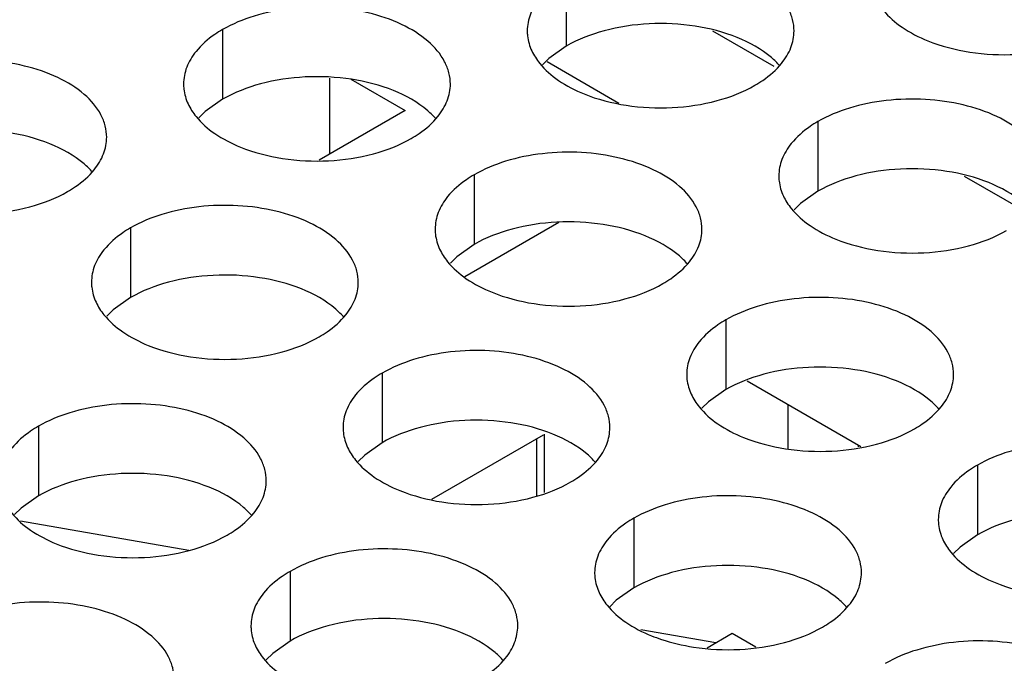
# Model space of a CAD drawing. Header units: inches. Extents: x 0 to 34, y 0 to 22.
# Tile 96 of 155: x 17.826 to 18.011, y 19.12 to 19.241. Entities that reach past the tile are written whole.
import ezdxf

# ---------------------------------------------------------------- set-up
doc = ezdxf.new("R2010")
doc.units = ezdxf.units.IN
doc.header["$LTSCALE"] = 1.87
doc.header["$MEASUREMENT"] = 0
doc.layers.get('0').update_dxf_attribs({"linetype": 'CONTINUOUS'})
doc.layers.add('02___PRT_ALL_AXES', color=7, linetype='CONTINUOUS')
doc.layers.add('0_COMPONENTS', color=7, linetype='CONTINUOUS')

msp = doc.modelspace()

# ---------------------------------------------------------------- linework, layer by layer
at = {"color": 7, "linetype": 'CONTINUOUS'}
for p, q in [((17.95623, 19.23904), (17.96768, 19.23243)), ((17.93869, 19.22545), (17.92523, 19.23323)), ((17.88449, 19.21592), (17.88449, 19.23016)), ((17.88846, 19.22996), (17.89863, 19.22409)), ((17.89863, 19.22409), (17.88251, 19.21478)), ((18.00337, 19.21182), (18.01482, 19.20521)), ((17.9098, 19.19298), (17.92743, 19.20316)), ((17.96271, 19.1734), (17.98401, 19.1611)), ((17.90364, 19.15124), (17.92456, 19.16331)), ((17.85807, 19.14162), (17.82654, 19.14714)), ((17.95683, 19.12432), (17.94281, 19.12677)), ((17.95521, 19.12339), (17.95991, 19.1261)), ((17.95991, 19.1261), (17.96433, 19.12355))]:
    msp.add_line(p, q, dxfattribs=at)
at = {"layer": '02___PRT_ALL_AXES', "color": 7, "linetype": 'CONTINUOUS'}
for p, q in [((17.92882, 19.24925), (17.92882, 19.23618)), ((17.86442, 19.23928), (17.86442, 19.22622)), ((17.92882, 19.23618), (17.92556, 19.23387)), ((17.92556, 19.23387), (17.92435, 19.23267)), ((17.86442, 19.22622), (17.86117, 19.2239)), ((17.86117, 19.2239), (17.85996, 19.22271)), ((17.97596, 19.22203), (17.97596, 19.20896)), ((17.91156, 19.21206), (17.91156, 19.199)), ((17.97596, 19.20896), (17.9727, 19.20665)), ((17.9727, 19.20665), (17.97149, 19.20546)), ((17.84717, 19.2021), (17.84717, 19.18904)), ((17.91156, 19.199), (17.90831, 19.19668)), ((17.90831, 19.19668), (17.9071, 19.19549)), ((17.84717, 19.18904), (17.84391, 19.18672)), ((17.84391, 19.18672), (17.8427, 19.18553)), ((17.9587, 19.18485), (17.9587, 19.17178)), ((17.89431, 19.17488), (17.89431, 19.16182)), ((17.9587, 19.17178), (17.95545, 19.16947)), ((17.95545, 19.16947), (17.95424, 19.16828)), ((17.82991, 19.16492), (17.82991, 19.15186)), ((17.89431, 19.16182), (17.89105, 19.1595)), ((17.89105, 19.1595), (17.88984, 19.15831)), ((18.00584, 19.15763), (18.00584, 19.14456)), ((17.82991, 19.15186), (17.82666, 19.14954)), ((17.82666, 19.14954), (17.82545, 19.14835)), ((17.94145, 19.14766), (17.94145, 19.1346)), ((18.00584, 19.14456), (18.00259, 19.14225)), ((18.00259, 19.14225), (18.00138, 19.14106)), ((17.87705, 19.1377), (17.87705, 19.12464)), ((17.94145, 19.1346), (17.93819, 19.13228)), ((17.93819, 19.13228), (17.93698, 19.13109)), ((17.87705, 19.12464), (17.8738, 19.12232)), ((17.8738, 19.12232), (17.87259, 19.12113))]:
    msp.add_line(p, q, dxfattribs=at)
at = {"layer": '02___PRT_ALL_AXES', "color": 3, "linetype": 'CONTINUOUS'}
msp.add_arc((17.95912, 19.16562), 0.0426, 261.2739, 272.9424, dxfattribs=at)
for points, knots in [([(17.97149, 19.23903), (17.97149, 19.23974), (17.9713, 19.2412), (17.97015, 19.24411), (17.96723, 19.24747), (17.96221, 19.25052), (17.95594, 19.25262), (17.94892, 19.25361), (17.94169, 19.25341), (17.93486, 19.25204), (17.93067, 19.25031), (17.92882, 19.24925)], [0, 0, 0, 0, 0.042883, 0.087524, 0.186914, 0.304219, 0.43794, 0.582356, 0.729558, 0.871282, 1, 1, 1, 1]), ([(17.92384, 19.24514), (17.92311, 19.24424), (17.92194, 19.24233), (17.9215, 19.24011), (17.92149, 19.23905)], [0, 0, 0, 0, 0.520681, 1, 1, 1, 1]), ([(17.98674, 19.24526), (17.98713, 19.24442), (17.98851, 19.24229), (17.99182, 19.23941), (17.99487, 19.23786), (17.99655, 19.23718)], [0, 0, 0, 0, 0.215502, 0.580331, 1, 1, 1, 1]), ([(17.9071, 19.22907), (17.9071, 19.22978), (17.90691, 19.23124), (17.90576, 19.23415), (17.90284, 19.23751), (17.89781, 19.24056), (17.89155, 19.24266), (17.88452, 19.24364), (17.87729, 19.24345), (17.87046, 19.24208), (17.86627, 19.24035), (17.86442, 19.23928)], [0, 0, 0, 0, 0.042883, 0.087524, 0.186914, 0.304219, 0.43794, 0.582356, 0.729558, 0.871282, 1, 1, 1, 1]), ([(17.86442, 19.23928), (17.86392, 19.23899), (17.86209, 19.23785), (17.86043, 19.2364), (17.85944, 19.23518)], [0, 0, 0, 0, 0.268123, 1, 1, 1, 1]), ([(17.92149, 19.23905), (17.92149, 19.23873), (17.92157, 19.23745), (17.92194, 19.23618), (17.92235, 19.2353)], [0, 0, 0, 0, 0.245663, 1, 1, 1, 1]), ([(17.96915, 19.23294), (17.96987, 19.23383), (17.97105, 19.23575), (17.97149, 19.23797), (17.97149, 19.23903)], [0, 0, 0, 0, 0.520681, 1, 1, 1, 1]), ([(17.99655, 19.23718), (17.99907, 19.23616), (18.00455, 19.23475), (18.01302, 19.23434), (18.02126, 19.23556), (18.02635, 19.23752), (18.02857, 19.23879)], [0, 0, 0, 0, 0.247189, 0.509885, 0.767301, 1, 1, 1, 1]), ([(17.85944, 19.23518), (17.85872, 19.23428), (17.85754, 19.23237), (17.8571, 19.23014), (17.8571, 19.22909)], [0, 0, 0, 0, 0.520681, 1, 1, 1, 1]), ([(17.92235, 19.2353), (17.92274, 19.23446), (17.92412, 19.23233), (17.92743, 19.22945), (17.93047, 19.22789), (17.93215, 19.22721)], [0, 0, 0, 0, 0.215502, 0.580331, 1, 1, 1, 1]), ([(17.8427, 19.2191), (17.8427, 19.21982), (17.84251, 19.22127), (17.84136, 19.22419), (17.83844, 19.22755), (17.83342, 19.2306), (17.82715, 19.2327), (17.82012, 19.23368), (17.8129, 19.23349), (17.80607, 19.23212), (17.80188, 19.23039), (17.80003, 19.22932)], [0, 0, 0, 0, 0.042883, 0.087524, 0.186914, 0.304219, 0.43794, 0.582356, 0.729558, 0.871282, 1, 1, 1, 1]), ([(17.96417, 19.22883), (17.96467, 19.22912), (17.9665, 19.23027), (17.96816, 19.23171), (17.96915, 19.23294)], [0, 0, 0, 0, 0.268123, 1, 1, 1, 1]), ([(17.8571, 19.22909), (17.8571, 19.22877), (17.85717, 19.22748), (17.85754, 19.22622), (17.85795, 19.22534)], [0, 0, 0, 0, 0.245663, 1, 1, 1, 1]), ([(17.90476, 19.22298), (17.90548, 19.22387), (17.90665, 19.22579), (17.9071, 19.22801), (17.9071, 19.22907)], [0, 0, 0, 0, 0.520681, 1, 1, 1, 1]), ([(17.93215, 19.22721), (17.93467, 19.2262), (17.94016, 19.22478), (17.94863, 19.22438), (17.95686, 19.22559), (17.96196, 19.22755), (17.96417, 19.22883)], [0, 0, 0, 0, 0.247189, 0.509885, 0.767301, 1, 1, 1, 1]), ([(18.01863, 19.21181), (18.01863, 19.21252), (18.01845, 19.21398), (18.01729, 19.21689), (18.01437, 19.22025), (18.00935, 19.2233), (18.00308, 19.2254), (17.99606, 19.22639), (17.98883, 19.22619), (17.982, 19.22482), (17.97781, 19.2231), (17.97596, 19.22203)], [0, 0, 0, 0, 0.042883, 0.087524, 0.186914, 0.304219, 0.43794, 0.582356, 0.729558, 0.871282, 1, 1, 1, 1]), ([(17.85795, 19.22534), (17.85834, 19.22449), (17.85972, 19.22236), (17.86303, 19.21949), (17.86608, 19.21793), (17.86776, 19.21725)], [0, 0, 0, 0, 0.215502, 0.580331, 1, 1, 1, 1]), ([(17.89978, 19.21887), (17.90028, 19.21916), (17.9021, 19.22031), (17.90376, 19.22175), (17.90476, 19.22298)], [0, 0, 0, 0, 0.268123, 1, 1, 1, 1]), ([(17.97596, 19.22203), (17.97546, 19.22174), (17.97363, 19.22059), (17.97197, 19.21915), (17.97098, 19.21792)], [0, 0, 0, 0, 0.268123, 1, 1, 1, 1]), ([(17.84036, 19.21301), (17.84108, 19.21391), (17.84226, 19.21582), (17.8427, 19.21805), (17.8427, 19.2191)], [0, 0, 0, 0, 0.520681, 1, 1, 1, 1]), ([(17.86776, 19.21725), (17.87028, 19.21623), (17.87576, 19.21482), (17.88423, 19.21441), (17.89247, 19.21563), (17.89756, 19.21759), (17.89978, 19.21887)], [0, 0, 0, 0, 0.247189, 0.509885, 0.767301, 1, 1, 1, 1]), ([(17.97098, 19.21792), (17.97025, 19.21703), (17.96908, 19.21511), (17.96864, 19.21289), (17.96864, 19.21183)], [0, 0, 0, 0, 0.520681, 1, 1, 1, 1]), ([(17.95424, 19.20185), (17.95424, 19.20256), (17.95405, 19.20402), (17.9529, 19.20693), (17.94998, 19.21029), (17.94495, 19.21334), (17.93869, 19.21544), (17.93166, 19.21643), (17.92443, 19.21623), (17.9176, 19.21486), (17.91341, 19.21313), (17.91156, 19.21206)], [0, 0, 0, 0, 0.042883, 0.087524, 0.186914, 0.304219, 0.43794, 0.582356, 0.729558, 0.871282, 1, 1, 1, 1]), ([(17.83538, 19.20891), (17.83588, 19.2092), (17.83771, 19.21034), (17.83937, 19.21178), (17.84036, 19.21301)], [0, 0, 0, 0, 0.268123, 1, 1, 1, 1]), ([(17.91156, 19.21206), (17.91106, 19.21177), (17.90923, 19.21063), (17.90757, 19.20919), (17.90658, 19.20796)], [0, 0, 0, 0, 0.268123, 1, 1, 1, 1]), ([(17.96864, 19.21183), (17.96864, 19.21151), (17.96871, 19.21023), (17.96908, 19.20896), (17.96949, 19.20808)], [0, 0, 0, 0, 0.245663, 1, 1, 1, 1]), ([(17.80336, 19.20729), (17.80588, 19.20627), (17.81137, 19.20486), (17.81984, 19.20445), (17.82807, 19.20567), (17.83317, 19.20763), (17.83538, 19.20891)], [0, 0, 0, 0, 0.247189, 0.509885, 0.767301, 1, 1, 1, 1]), ([(17.90658, 19.20796), (17.90586, 19.20706), (17.90468, 19.20515), (17.90424, 19.20293), (17.90424, 19.20187)], [0, 0, 0, 0, 0.520681, 1, 1, 1, 1]), ([(17.96949, 19.20808), (17.96988, 19.20724), (17.97126, 19.20511), (17.97457, 19.20223), (17.97761, 19.20068), (17.9793, 19.2)], [0, 0, 0, 0, 0.215502, 0.580331, 1, 1, 1, 1]), ([(17.88984, 19.19189), (17.88984, 19.1926), (17.88966, 19.19406), (17.8885, 19.19697), (17.88558, 19.20033), (17.88056, 19.20338), (17.87429, 19.20548), (17.86727, 19.20646), (17.86004, 19.20627), (17.85321, 19.2049), (17.84902, 19.20317), (17.84717, 19.2021)], [0, 0, 0, 0, 0.042883, 0.087524, 0.186914, 0.304219, 0.43794, 0.582356, 0.729558, 0.871282, 1, 1, 1, 1]), ([(17.84717, 19.2021), (17.84667, 19.20181), (17.84484, 19.20066), (17.84318, 19.19922), (17.84219, 19.198)], [0, 0, 0, 0, 0.268123, 1, 1, 1, 1]), ([(17.90424, 19.20187), (17.90424, 19.20155), (17.90431, 19.20027), (17.90468, 19.199), (17.90509, 19.19812)], [0, 0, 0, 0, 0.245663, 1, 1, 1, 1]), ([(17.9519, 19.19576), (17.95262, 19.19665), (17.9538, 19.19857), (17.95424, 19.20079), (17.95424, 19.20185)], [0, 0, 0, 0, 0.520681, 1, 1, 1, 1]), ([(17.9793, 19.2), (17.98181, 19.19898), (17.9873, 19.19757), (17.99577, 19.19716), (18.004, 19.19838), (18.0091, 19.20033), (18.01131, 19.20161)], [0, 0, 0, 0, 0.247189, 0.509885, 0.767301, 1, 1, 1, 1]), ([(17.90509, 19.19812), (17.90548, 19.19728), (17.90686, 19.19514), (17.91017, 19.19227), (17.91322, 19.19071), (17.9149, 19.19003)], [0, 0, 0, 0, 0.215502, 0.580331, 1, 1, 1, 1]), ([(17.84219, 19.198), (17.84146, 19.1971), (17.84029, 19.19519), (17.83985, 19.19296), (17.83985, 19.1919)], [0, 0, 0, 0, 0.520681, 1, 1, 1, 1]), ([(17.94692, 19.19165), (17.94742, 19.19194), (17.94924, 19.19309), (17.9509, 19.19453), (17.9519, 19.19576)], [0, 0, 0, 0, 0.268123, 1, 1, 1, 1]), ([(17.83985, 19.1919), (17.83985, 19.19159), (17.83992, 19.1903), (17.84029, 19.18904), (17.8407, 19.18816)], [0, 0, 0, 0, 0.245663, 1, 1, 1, 1]), ([(17.8875, 19.18579), (17.88822, 19.18669), (17.8894, 19.1886), (17.88984, 19.19083), (17.88984, 19.19189)], [0, 0, 0, 0, 0.520681, 1, 1, 1, 1]), ([(17.9149, 19.19003), (17.91742, 19.18901), (17.9229, 19.1876), (17.93137, 19.18719), (17.93961, 19.18841), (17.9447, 19.19037), (17.94692, 19.19165)], [0, 0, 0, 0, 0.247189, 0.509885, 0.767301, 1, 1, 1, 1]), ([(18.00138, 19.17463), (18.00138, 19.17534), (18.00119, 19.1768), (18.00004, 19.17971), (17.99712, 19.18307), (17.9921, 19.18612), (17.98583, 19.18822), (17.9788, 19.18921), (17.97158, 19.18901), (17.96474, 19.18764), (17.96055, 19.18591), (17.9587, 19.18485)], [0, 0, 0, 0, 0.042883, 0.087524, 0.186914, 0.304219, 0.43794, 0.582356, 0.729558, 0.871282, 1, 1, 1, 1]), ([(17.8407, 19.18816), (17.84109, 19.18731), (17.84247, 19.18518), (17.84578, 19.18231), (17.84882, 19.18075), (17.8505, 19.18007)], [0, 0, 0, 0, 0.215502, 0.580331, 1, 1, 1, 1]), ([(17.88252, 19.18169), (17.88302, 19.18198), (17.88485, 19.18312), (17.88651, 19.18457), (17.8875, 19.18579)], [0, 0, 0, 0, 0.268123, 1, 1, 1, 1]), ([(17.9587, 19.18485), (17.9582, 19.18456), (17.95638, 19.18341), (17.95472, 19.18197), (17.95372, 19.18074)], [0, 0, 0, 0, 0.268123, 1, 1, 1, 1]), ([(17.8505, 19.18007), (17.85302, 19.17905), (17.85851, 19.17764), (17.86698, 19.17723), (17.87521, 19.17845), (17.88031, 19.18041), (17.88252, 19.18169)], [0, 0, 0, 0, 0.247189, 0.509885, 0.767301, 1, 1, 1, 1]), ([(17.95372, 19.18074), (17.953, 19.17985), (17.95182, 19.17793), (17.95138, 19.17571), (17.95138, 19.17465)], [0, 0, 0, 0, 0.520681, 1, 1, 1, 1]), ([(17.93698, 19.16467), (17.93698, 19.16538), (17.9368, 19.16684), (17.93564, 19.16975), (17.93272, 19.17311), (17.9277, 19.17616), (17.92143, 19.17826), (17.91441, 19.17925), (17.90718, 19.17905), (17.90035, 19.17768), (17.89616, 19.17595), (17.89431, 19.17488)], [0, 0, 0, 0, 0.042883, 0.087524, 0.186914, 0.304219, 0.43794, 0.582356, 0.729558, 0.871282, 1, 1, 1, 1]), ([(17.89431, 19.17488), (17.89381, 19.17459), (17.89198, 19.17345), (17.89032, 19.172), (17.88933, 19.17078)], [0, 0, 0, 0, 0.268123, 1, 1, 1, 1]), ([(17.95138, 19.17465), (17.95138, 19.17433), (17.95145, 19.17305), (17.95182, 19.17178), (17.95223, 19.1709)], [0, 0, 0, 0, 0.245663, 1, 1, 1, 1]), ([(17.99904, 19.16854), (17.99976, 19.16943), (18.00094, 19.17135), (18.00138, 19.17357), (18.00138, 19.17463)], [0, 0, 0, 0, 0.520681, 1, 1, 1, 1]), ([(17.88933, 19.17078), (17.8886, 19.16988), (17.88743, 19.16797), (17.88699, 19.16574), (17.88699, 19.16469)], [0, 0, 0, 0, 0.520681, 1, 1, 1, 1]), ([(17.95223, 19.1709), (17.95262, 19.17006), (17.954, 19.16793), (17.95731, 19.16505), (17.96036, 19.16349), (17.96204, 19.16281)], [0, 0, 0, 0, 0.215502, 0.580331, 1, 1, 1, 1]), ([(17.87259, 19.1547), (17.87259, 19.15542), (17.8724, 19.15688), (17.87125, 19.15979), (17.86833, 19.16315), (17.86331, 19.1662), (17.85704, 19.1683), (17.85001, 19.16928), (17.84278, 19.16909), (17.83595, 19.16772), (17.83176, 19.16599), (17.82991, 19.16492)], [0, 0, 0, 0, 0.042883, 0.087524, 0.186914, 0.304219, 0.43794, 0.582356, 0.729558, 0.871282, 1, 1, 1, 1]), ([(17.99406, 19.16443), (17.99456, 19.16472), (17.99638, 19.16587), (17.99804, 19.16731), (17.99904, 19.16854)], [0, 0, 0, 0, 0.268123, 1, 1, 1, 1]), ([(17.82991, 19.16492), (17.82941, 19.16463), (17.82759, 19.16348), (17.82593, 19.16204), (17.82493, 19.16081)], [0, 0, 0, 0, 0.268123, 1, 1, 1, 1]), ([(17.88699, 19.16469), (17.88699, 19.16437), (17.88706, 19.16308), (17.88743, 19.16182), (17.88784, 19.16094)], [0, 0, 0, 0, 0.245663, 1, 1, 1, 1]), ([(17.93464, 19.15858), (17.93537, 19.15947), (17.93654, 19.16139), (17.93698, 19.16361), (17.93698, 19.16467)], [0, 0, 0, 0, 0.520681, 1, 1, 1, 1]), ([(17.96204, 19.16281), (17.96456, 19.1618), (17.97004, 19.16039), (17.97851, 19.15998), (17.98675, 19.1612), (17.99184, 19.16315), (17.99406, 19.16443)], [0, 0, 0, 0, 0.247189, 0.509885, 0.767301, 1, 1, 1, 1]), ([(18.04852, 19.14741), (18.04852, 19.14812), (18.04833, 19.14958), (18.04718, 19.15249), (18.04426, 19.15585), (18.03924, 19.1589), (18.03297, 19.161), (18.02594, 19.16199), (18.01872, 19.16179), (18.01189, 19.16042), (18.00769, 19.1587), (18.00584, 19.15763)], [0, 0, 0, 0, 0.042883, 0.087524, 0.186914, 0.304219, 0.43794, 0.582356, 0.729558, 0.871282, 1, 1, 1, 1]), ([(17.88784, 19.16094), (17.88823, 19.1601), (17.88961, 19.15796), (17.89292, 19.15509), (17.89596, 19.15353), (17.89765, 19.15285)], [0, 0, 0, 0, 0.215502, 0.580331, 1, 1, 1, 1]), ([(17.92966, 19.15447), (17.93016, 19.15476), (17.93199, 19.15591), (17.93365, 19.15735), (17.93464, 19.15858)], [0, 0, 0, 0, 0.268123, 1, 1, 1, 1]), ([(18.00584, 19.15763), (18.00534, 19.15734), (18.00352, 19.15619), (18.00186, 19.15475), (18.00086, 19.15352)], [0, 0, 0, 0, 0.268123, 1, 1, 1, 1]), ([(17.87025, 19.14861), (17.87097, 19.14951), (17.87215, 19.15142), (17.87259, 19.15365), (17.87259, 19.1547)], [0, 0, 0, 0, 0.520681, 1, 1, 1, 1]), ([(17.89765, 19.15285), (17.90016, 19.15183), (17.90565, 19.15042), (17.91412, 19.15001), (17.92235, 19.15123), (17.92745, 19.15319), (17.92966, 19.15447)], [0, 0, 0, 0, 0.247189, 0.509885, 0.767301, 1, 1, 1, 1]), ([(17.98412, 19.13745), (17.98412, 19.13816), (17.98394, 19.13962), (17.98279, 19.14253), (17.97986, 19.14589), (17.97484, 19.14894), (17.96857, 19.15104), (17.96155, 19.15203), (17.95432, 19.15183), (17.94749, 19.15046), (17.9433, 19.14873), (17.94145, 19.14766)], [0, 0, 0, 0, 0.042883, 0.087524, 0.186914, 0.304219, 0.43794, 0.582356, 0.729558, 0.871282, 1, 1, 1, 1]), ([(18.00086, 19.15352), (18.00014, 19.15263), (17.99896, 19.15071), (17.99852, 19.14849), (17.99852, 19.14743)], [0, 0, 0, 0, 0.520681, 1, 1, 1, 1]), ([(17.82344, 19.15098), (17.82383, 19.15013), (17.82521, 19.148), (17.82852, 19.14513), (17.83157, 19.14357), (17.83325, 19.14289)], [0, 0, 0, 0, 0.215502, 0.580331, 1, 1, 1, 1]), ([(17.86527, 19.14451), (17.86577, 19.1448), (17.86759, 19.14594), (17.86925, 19.14739), (17.87025, 19.14861)], [0, 0, 0, 0, 0.268123, 1, 1, 1, 1]), ([(17.94145, 19.14766), (17.94095, 19.14738), (17.93912, 19.14623), (17.93746, 19.14479), (17.93647, 19.14356)], [0, 0, 0, 0, 0.268123, 1, 1, 1, 1]), ([(17.99852, 19.14743), (17.99852, 19.14711), (17.99859, 19.14583), (17.99896, 19.14456), (17.99937, 19.14368)], [0, 0, 0, 0, 0.245663, 1, 1, 1, 1]), ([(17.83325, 19.14289), (17.83577, 19.14187), (17.84125, 19.14046), (17.84972, 19.14005), (17.85796, 19.14127), (17.86305, 19.14323), (17.86527, 19.14451)], [0, 0, 0, 0, 0.247189, 0.509885, 0.767301, 1, 1, 1, 1]), ([(17.93647, 19.14356), (17.93574, 19.14266), (17.93457, 19.14075), (17.93413, 19.13853), (17.93413, 19.13747)], [0, 0, 0, 0, 0.520681, 1, 1, 1, 1]), ([(17.99937, 19.14368), (17.99976, 19.14284), (18.00114, 19.14071), (18.00445, 19.13783), (18.0075, 19.13628), (18.00918, 19.1356)], [0, 0, 0, 0, 0.215502, 0.580331, 1, 1, 1, 1]), ([(17.91973, 19.12749), (17.91973, 19.1282), (17.91954, 19.12966), (17.91839, 19.13257), (17.91547, 19.13593), (17.91045, 19.13898), (17.90418, 19.14108), (17.89715, 19.14206), (17.88993, 19.14187), (17.88309, 19.1405), (17.8789, 19.13877), (17.87705, 19.1377)], [0, 0, 0, 0, 0.042883, 0.087524, 0.186914, 0.304219, 0.43794, 0.582356, 0.729558, 0.871282, 1, 1, 1, 1]), ([(17.87705, 19.1377), (17.87655, 19.13741), (17.87473, 19.13627), (17.87307, 19.13482), (17.87207, 19.1336)], [0, 0, 0, 0, 0.268123, 1, 1, 1, 1]), ([(17.93413, 19.13747), (17.93413, 19.13715), (17.9342, 19.13587), (17.93457, 19.1346), (17.93498, 19.13372)], [0, 0, 0, 0, 0.245663, 1, 1, 1, 1]), ([(17.98178, 19.13136), (17.98251, 19.13225), (17.98368, 19.13417), (17.98412, 19.13639), (17.98412, 19.13745)], [0, 0, 0, 0, 0.520681, 1, 1, 1, 1]), ([(18.00918, 19.1356), (18.0117, 19.13458), (18.01718, 19.13317), (18.02565, 19.13276), (18.03389, 19.13398), (18.03898, 19.13594), (18.0412, 19.13721)], [0, 0, 0, 0, 0.247189, 0.509885, 0.767301, 1, 1, 1, 1]), ([(17.87207, 19.1336), (17.87135, 19.1327), (17.87017, 19.13079), (17.86973, 19.12856), (17.86973, 19.12751)], [0, 0, 0, 0, 0.520681, 1, 1, 1, 1]), ([(17.93498, 19.13372), (17.93537, 19.13288), (17.93675, 19.13075), (17.94006, 19.12787), (17.9431, 19.12631), (17.94479, 19.12563)], [0, 0, 0, 0, 0.215502, 0.580331, 1, 1, 1, 1]), ([(17.85533, 19.11752), (17.85533, 19.11824), (17.85515, 19.11969), (17.854, 19.12261), (17.85107, 19.12597), (17.84605, 19.12902), (17.83978, 19.13112), (17.83276, 19.1321), (17.82553, 19.1319), (17.8187, 19.13054), (17.81451, 19.12881), (17.81266, 19.12774)], [0, 0, 0, 0, 0.042883, 0.087524, 0.186914, 0.304219, 0.43794, 0.582356, 0.729558, 0.871282, 1, 1, 1, 1]), ([(17.9768, 19.12725), (17.9773, 19.12754), (17.97913, 19.12869), (17.98079, 19.13013), (17.98178, 19.13136)], [0, 0, 0, 0, 0.268123, 1, 1, 1, 1]), ([(17.86973, 19.12751), (17.86973, 19.12719), (17.8698, 19.1259), (17.87017, 19.12464), (17.87058, 19.12376)], [0, 0, 0, 0, 0.245663, 1, 1, 1, 1]), ([(17.91739, 19.1214), (17.91811, 19.12229), (17.91929, 19.12421), (17.91973, 19.12643), (17.91973, 19.12749)], [0, 0, 0, 0, 0.520681, 1, 1, 1, 1]), ([(17.9613, 19.12308), (17.96413, 19.12322), (17.9695, 19.12401), (17.97459, 19.12597), (17.9768, 19.12725)], [0, 0, 0, 0, 0.525216, 1, 1, 1, 1]), ([(17.94479, 19.12563), (17.94539, 19.12539), (17.94795, 19.12445), (17.95061, 19.12383), (17.95265, 19.12352)], [0, 0, 0, 0, 0.240204, 1, 1, 1, 1]), ([(18.03126, 19.11023), (18.03127, 19.11094), (18.03108, 19.1124), (18.02993, 19.11531), (18.027, 19.11867), (18.02198, 19.12172), (18.01571, 19.12382), (18.00869, 19.12481), (18.00146, 19.12461), (17.99463, 19.12324), (17.99044, 19.12152), (17.98859, 19.12045)], [0, 0, 0, 0, 0.042883, 0.087524, 0.186914, 0.304219, 0.43794, 0.582356, 0.729558, 0.871282, 1, 1, 1, 1]), ([(17.87058, 19.12376), (17.87097, 19.12291), (17.87235, 19.12078), (17.87566, 19.11791), (17.87871, 19.11635), (17.88039, 19.11567)], [0, 0, 0, 0, 0.215502, 0.580331, 1, 1, 1, 1]), ([(17.91241, 19.11729), (17.91291, 19.11758), (17.91473, 19.11873), (17.91639, 19.12017), (17.91739, 19.1214)], [0, 0, 0, 0, 0.268123, 1, 1, 1, 1])]:
    msp.add_open_spline(points, degree=3, knots=knots, dxfattribs=at)
at = {"layer": '02___PRT_ALL_AXES', "color": 7, "linetype": 'CONTINUOUS'}
for points, knots in [([(17.96083, 19.2378), (17.95832, 19.23882), (17.95283, 19.24023), (17.94436, 19.24064), (17.93613, 19.23942), (17.93103, 19.23746), (17.92882, 19.23618)], [0, 0, 0, 0, 0.247189, 0.509885, 0.767301, 1, 1, 1, 1]), ([(17.96881, 19.23248), (17.96833, 19.23303), (17.96603, 19.23528), (17.96314, 19.23687), (17.96083, 19.2378)], [0, 0, 0, 0, 0.226307, 1, 1, 1, 1]), ([(17.89644, 19.22784), (17.89392, 19.22885), (17.88844, 19.23027), (17.87996, 19.23067), (17.87173, 19.22946), (17.86664, 19.2275), (17.86442, 19.22622)], [0, 0, 0, 0, 0.247189, 0.509885, 0.767301, 1, 1, 1, 1]), ([(17.90441, 19.22252), (17.90394, 19.22307), (17.90163, 19.22532), (17.89874, 19.2269), (17.89644, 19.22784)], [0, 0, 0, 0, 0.226307, 1, 1, 1, 1]), ([(17.83204, 19.21787), (17.82952, 19.21889), (17.82404, 19.2203), (17.81557, 19.22071), (17.80734, 19.21949), (17.80224, 19.21753), (17.80003, 19.21626)], [0, 0, 0, 0, 0.247189, 0.509885, 0.767301, 1, 1, 1, 1]), ([(17.84002, 19.21256), (17.83954, 19.2131), (17.83724, 19.21536), (17.83435, 19.21694), (17.83204, 19.21787)], [0, 0, 0, 0, 0.226307, 1, 1, 1, 1]), ([(18.00797, 19.21058), (18.00546, 19.2116), (17.99997, 19.21301), (17.9915, 19.21342), (17.98327, 19.2122), (17.97817, 19.21024), (17.97596, 19.20896)], [0, 0, 0, 0, 0.247189, 0.509885, 0.767301, 1, 1, 1, 1]), ([(18.01595, 19.20526), (18.01547, 19.20581), (18.01317, 19.20806), (18.01028, 19.20965), (18.00797, 19.21058)], [0, 0, 0, 0, 0.226307, 1, 1, 1, 1]), ([(17.94358, 19.20062), (17.94106, 19.20164), (17.93558, 19.20305), (17.9271, 19.20346), (17.91887, 19.20224), (17.91378, 19.20028), (17.91156, 19.199)], [0, 0, 0, 0, 0.247189, 0.509885, 0.767301, 1, 1, 1, 1]), ([(17.95155, 19.1953), (17.95108, 19.19585), (17.94877, 19.1981), (17.94588, 19.19969), (17.94358, 19.20062)], [0, 0, 0, 0, 0.226307, 1, 1, 1, 1]), ([(17.87918, 19.19066), (17.87667, 19.19167), (17.87118, 19.19308), (17.86271, 19.19349), (17.85448, 19.19227), (17.84938, 19.19032), (17.84717, 19.18904)], [0, 0, 0, 0, 0.247189, 0.509885, 0.767301, 1, 1, 1, 1]), ([(17.88716, 19.18534), (17.88668, 19.18588), (17.88438, 19.18814), (17.88149, 19.18972), (17.87918, 19.19066)], [0, 0, 0, 0, 0.226307, 1, 1, 1, 1]), ([(17.99072, 19.1734), (17.9882, 19.17442), (17.98272, 19.17583), (17.97425, 19.17624), (17.96601, 19.17502), (17.96092, 19.17306), (17.9587, 19.17178)], [0, 0, 0, 0, 0.247189, 0.509885, 0.767301, 1, 1, 1, 1]), ([(17.9987, 19.16808), (17.99822, 19.16863), (17.99591, 19.17088), (17.99302, 19.17247), (17.99072, 19.1734)], [0, 0, 0, 0, 0.226307, 1, 1, 1, 1]), ([(17.92632, 19.16344), (17.92381, 19.16446), (17.91832, 19.16587), (17.90985, 19.16628), (17.90162, 19.16506), (17.89652, 19.1631), (17.89431, 19.16182)], [0, 0, 0, 0, 0.247189, 0.509885, 0.767301, 1, 1, 1, 1]), ([(17.9343, 19.15812), (17.93382, 19.15867), (17.93152, 19.16092), (17.92863, 19.16251), (17.92632, 19.16344)], [0, 0, 0, 0, 0.226307, 1, 1, 1, 1]), ([(17.86193, 19.15347), (17.85941, 19.15449), (17.85393, 19.1559), (17.84546, 19.15631), (17.83722, 19.15509), (17.83213, 19.15314), (17.82991, 19.15186)], [0, 0, 0, 0, 0.247189, 0.509885, 0.767301, 1, 1, 1, 1]), ([(17.86991, 19.14816), (17.86943, 19.1487), (17.86712, 19.15096), (17.86423, 19.15254), (17.86193, 19.15347)], [0, 0, 0, 0, 0.226307, 1, 1, 1, 1]), ([(18.03786, 19.14618), (18.03534, 19.1472), (18.02986, 19.14861), (18.02139, 19.14902), (18.01315, 19.1478), (18.00806, 19.14584), (18.00584, 19.14456)], [0, 0, 0, 0, 0.247189, 0.509885, 0.767301, 1, 1, 1, 1]), ([(17.97346, 19.13622), (17.97095, 19.13724), (17.96546, 19.13865), (17.95699, 19.13906), (17.94876, 19.13784), (17.94366, 19.13588), (17.94145, 19.1346)], [0, 0, 0, 0, 0.247189, 0.509885, 0.767301, 1, 1, 1, 1]), ([(17.98144, 19.1309), (17.98096, 19.13145), (17.97866, 19.1337), (17.97577, 19.13529), (17.97346, 19.13622)], [0, 0, 0, 0, 0.226307, 1, 1, 1, 1]), ([(17.90907, 19.12626), (17.90655, 19.12727), (17.90107, 19.12869), (17.8926, 19.12909), (17.88436, 19.12788), (17.87927, 19.12592), (17.87705, 19.12464)], [0, 0, 0, 0, 0.247189, 0.509885, 0.767301, 1, 1, 1, 1]), ([(17.91705, 19.12094), (17.91657, 19.12149), (17.91426, 19.12374), (17.91137, 19.12532), (17.90907, 19.12626)], [0, 0, 0, 0, 0.226307, 1, 1, 1, 1])]:
    msp.add_open_spline(points, degree=3, knots=knots, dxfattribs=at)
at = {"layer": '0_COMPONENTS', "color": 7, "linetype": 'CONTINUOUS'}
for p, q in [((17.97037, 19.16067), (17.97037, 19.16897)), ((17.92472, 19.15247), (17.92472, 19.1634)), ((17.9233, 19.1519), (17.9233, 19.16259)), ((17.98357, 19.16104), (17.98357, 19.16135))]:
    msp.add_line(p, q, dxfattribs=at)

doc.saveas('drawing.dxf')
